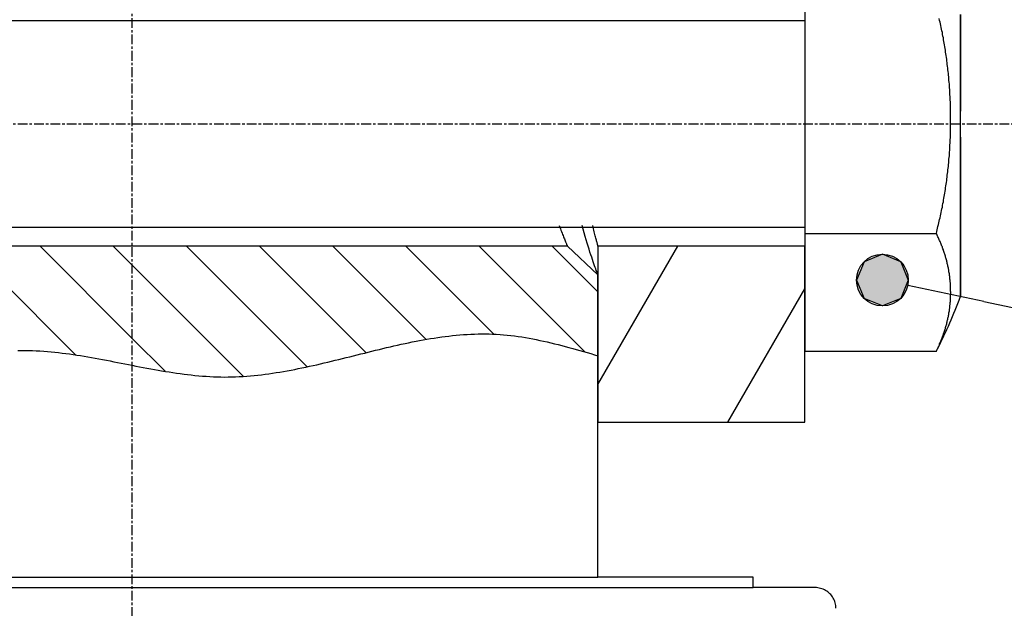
# Model space of a CAD drawing. Extents: x 553 to 1147, y -554 to 286.
# Tile 45 of 49: x 994 to 1042, y 172 to 200. Entities that reach past the tile are written whole.
import ezdxf

# ---------------------------------------------------------------- set-up
doc = ezdxf.new("R2010")
doc.units = 0
doc.header["$LTSCALE"] = 2
doc.linetypes.add('CHAIN', pattern=[0.3543, 0.2362, -0.0295, 0.0591, -0.0295])
doc.layers.get('0').update_dxf_attribs({"linetype": 'CONTINUOUS'})
for name, color, linetype in [('AM_8', 19, 'CONTINUOUS'), ('HACHURE__ISO_', 7, 'CONTINUOUS'), ('SYMBOLE__ISO_', 7, 'CONTINUOUS'), ('TRAIT_D_AXE__ISO_', 7, 'CONTINUOUS'), ('VISIBLE__ISO_', 7, 'CONTINUOUS')]:
    doc.layers.add(name, color=color, linetype=linetype)

# ---------------------------------------------------------------- blocks, each defined once
blk = doc.blocks.new('*X55')
at = {"color": 0}
for p, q in [((1022.201, 182.48), (1026.056, 189.157)), ((1028.481, 180.657), (1032.201, 187.1))]:
    blk.add_line(p, q, dxfattribs=at)
blk = doc.blocks.new('*U83')
at = {"layer": 'SYMBOLE__ISO_', "linetype": 'CONTINUOUS'}
for p, q in [((241.501, 371.436), (241.059, 371.253)), ((241.943, 371.253), (241.501, 371.436)), ((241.059, 371.253), (240.876, 370.811)), ((241.943, 371.253), (242.126, 370.811)), ((240.876, 370.811), (241.059, 370.369)), ((242.126, 370.811), (241.943, 370.369)), ((241.501, 370.186), (241.059, 370.369)), ((241.943, 370.369), (241.501, 370.186))]:
    blk.add_line(p, q, dxfattribs=at)
for points in [[(241.501, 371.436), (241.059, 371.253), (241.943, 371.253)], [(241.059, 371.253), (240.876, 370.811), (242.126, 370.811)], [(240.876, 370.811), (241.059, 370.369), (241.943, 370.369)]]:
    blk.add_solid(points, dxfattribs=at)
at = {"layer": 'SYMBOLE__ISO_', "linetype": 'CONTINUOUS', "extrusion": (0, 0, -1)}
for points in [[(-241.059, 371.253), (-241.943, 371.253), (-242.126, 370.811)], [(-240.876, 370.811), (-242.126, 370.811), (-241.943, 370.369)], [(-241.059, 370.369), (-241.943, 370.369), (-241.501, 370.186)]]:
    blk.add_solid(points, dxfattribs=at)
blk = doc.blocks.new('REPÈRE10')
at = {"layer": 'SYMBOLE__ISO_'}
for q in [(242.113, 370.683), (268.433, 365.172)]:
    blk.add_line((243.948, 370.298), q, dxfattribs=at)
blk.add_circle((241.501, 370.811), 0.625, dxfattribs=at)
at = {"layer": 'SYMBOLE__ISO_', "linetype": 'CONTINUOUS'}
blk.add_blockref('*U83', (0, 0), dxfattribs=at)

msp = doc.modelspace()

# ---------------------------------------------------------------- linework, layer by layer
for p, q in [((977.201, 173.157), (1022.201, 173.157)), ((969.701, 172.657), (1029.701, 172.657))]:
    msp.add_line(p, q)
msp.add_polyline3d([(994.175, 184.116, 0), (994.353, 184.118, 0), (994.53, 184.118, 0), (994.708, 184.116, 0), (994.886, 184.111, 0), (995.063, 184.104, 0), (995.241, 184.094, 0), (995.419, 184.082, 0), (995.597, 184.069, 0), (995.775, 184.053, 0), (995.953, 184.035, 0), (996.131, 184.016, 0), (996.309, 183.995, 0), (996.487, 183.972, 0), (996.665, 183.948, 0), (996.843, 183.923, 0), (997.021, 183.896, 0), (997.199, 183.868, 0), (997.377, 183.839, 0), (997.556, 183.809, 0), (997.734, 183.778, 0), (997.912, 183.746, 0), (998.09, 183.713, 0), (998.269, 183.68, 0), (998.447, 183.646, 0), (998.625, 183.612, 0), (998.804, 183.577, 0), (998.982, 183.542, 0), (999.161, 183.507, 0), (999.339, 183.472, 0), (999.517, 183.437, 0), (999.696, 183.402, 0), (999.874, 183.367, 0), (1000.05, 183.332, 0), (1000.23, 183.298, 0), (1000.41, 183.265, 0), (1000.59, 183.232, 0), (1000.77, 183.199, 0), (1000.95, 183.167, 0), (1001.12, 183.137, 0), (1001.3, 183.107, 0), (1001.48, 183.078, 0), (1001.66, 183.05, 0), (1001.84, 183.024, 0), (1002.02, 182.999, 0), (1002.2, 182.975, 0), (1002.37, 182.953, 0), (1002.55, 182.933, 0), (1002.73, 182.914, 0), (1002.91, 182.897, 0), (1003.09, 182.882, 0), (1003.27, 182.869, 0), (1003.44, 182.858, 0), (1003.62, 182.849, 0), (1003.8, 182.842, 0), (1003.98, 182.838, 0), (1004.16, 182.836, 0), (1004.34, 182.837, 0), (1004.52, 182.84, 0), (1004.69, 182.846, 0), (1004.87, 182.854, 0), (1005.05, 182.864, 0), (1005.23, 182.877, 0), (1005.41, 182.891, 0), (1005.59, 182.908, 0), (1005.76, 182.926, 0), (1005.94, 182.947, 0), (1006.12, 182.969, 0), (1006.3, 182.993, 0), (1006.48, 183.019, 0), (1006.66, 183.046, 0), (1006.83, 183.075, 0), (1007.01, 183.105, 0), (1007.19, 183.137, 0), (1007.37, 183.17, 0), (1007.55, 183.204, 0), (1007.72, 183.239, 0), (1007.9, 183.276, 0), (1008.08, 183.313, 0), (1008.26, 183.352, 0), (1008.44, 183.391, 0), (1008.61, 183.431, 0), (1008.79, 183.472, 0), (1008.97, 183.514, 0), (1009.15, 183.556, 0), (1009.33, 183.599, 0), (1009.5, 183.642, 0), (1009.68, 183.686, 0), (1009.86, 183.73, 0), (1010.04, 183.774, 0), (1010.21, 183.818, 0), (1010.39, 183.863, 0), (1010.57, 183.907, 0), (1010.75, 183.951, 0), (1010.93, 183.996, 0), (1011.1, 184.04, 0), (1011.28, 184.084, 0), (1011.46, 184.127, 0), (1011.64, 184.17, 0), (1011.81, 184.213, 0), (1011.99, 184.255, 0), (1012.17, 184.296, 0), (1012.34, 184.337, 0), (1012.52, 184.377, 0), (1012.7, 184.416, 0), (1012.88, 184.454, 0), (1013.05, 184.492, 0), (1013.23, 184.528, 0), (1013.41, 184.563, 0), (1013.58, 184.597, 0), (1013.76, 184.629, 0), (1013.94, 184.66, 0), (1014.11, 184.69, 0), (1014.29, 184.719, 0), (1014.47, 184.745, 0), (1014.65, 184.77, 0), (1014.82, 184.794, 0), (1015, 184.816, 0), (1015.17, 184.835, 0), (1015.35, 184.853, 0), (1015.53, 184.869, 0), (1015.7, 184.883, 0), (1015.88, 184.895, 0), (1016.06, 184.904, 0), (1016.23, 184.912, 0), (1016.41, 184.917, 0), (1016.59, 184.919, 0), (1016.76, 184.919, 0), (1016.94, 184.916, 0), (1017.11, 184.911, 0), (1017.29, 184.903, 0), (1017.47, 184.892, 0), (1017.64, 184.879, 0), (1017.82, 184.863, 0), (1017.99, 184.844, 0), (1018.17, 184.822, 0), (1018.34, 184.798, 0), (1018.52, 184.772, 0), (1018.7, 184.743, 0), (1018.87, 184.712, 0), (1019.05, 184.679, 0), (1019.22, 184.645, 0), (1019.4, 184.608, 0), (1019.57, 184.57, 0), (1019.75, 184.53, 0), (1019.92, 184.489, 0), (1020.1, 184.446, 0), (1020.27, 184.402, 0), (1020.45, 184.357, 0), (1020.62, 184.31, 0), (1020.8, 184.263, 0), (1020.98, 184.215, 0), (1021.15, 184.166, 0), (1021.33, 184.117, 0), (1021.5, 184.067, 0), (1021.68, 184.016, 0), (1021.85, 183.965, 0), (1022.03, 183.914, 0), (1022.2, 183.863, 0)])
at = {"layer": 'AM_8'}
for p, q in [((996.964, 183.905), (991.711, 189.157)), ((999.701, 184.703), (995.247, 189.157)), ((999.701, 188.238), (998.782, 189.157)), ((1008.139, 183.336), (1002.318, 189.157)), ((1010.999, 184.011), (1005.853, 189.157)), ((1013.893, 184.653), (1009.389, 189.157)), ((1017.176, 184.905), (1012.924, 189.157)), ((1021.578, 184.04), (1016.46, 189.157)), ((1022.201, 186.952), (1019.996, 189.157)), ((1005.055, 182.884), (999.701, 188.238)), ((1001.282, 183.122), (999.701, 184.703))]:
    msp.add_line(p, q, dxfattribs=at)
at = {"layer": 'TRAIT_D_AXE__ISO_', "linetype": 'CHAIN'}
for p, q in [((999.701, 151.478), (999.701, 237.546)), ((1045.235, 195.054), (948.206, 195.054))]:
    msp.add_line(p, q, dxfattribs=at)
at = {"layer": 'VISIBLE__ISO_'}
for p, q in [((1032.205, 189.778), (1032.205, 200.745)), ((1032.205, 200.054), (967.206, 200.054)), ((1032.205, 190.054), (967.206, 190.054)), ((1032.201, 190.157), (1032.201, 184.326)), ((1032.205, 189.778), (1038.551, 189.778)), ((1032.206, 184.087), (1032.205, 189.778)), ((1020.725, 189.157), (978.677, 189.157)), ((1022.201, 187.773), (1020.725, 189.157)), ((1032.201, 189.157), (1022.201, 189.157)), ((1022.201, 189.157), (1022.201, 180.657)), ((1032.201, 180.657), (1032.201, 189.157)), ((1022.201, 173.157), (1022.201, 187.773)), ((1032.202, 180.657), (1032.202, 184.326)), ((1032.206, 184.087), (1038.552, 184.087)), ((1022.201, 180.657), (1032.201, 180.657)), ((1032.201, 180.657), (1032.202, 180.657)), ((1029.701, 173.157), (1022.201, 173.157)), ((1029.701, 172.657), (1029.701, 173.157)), ((1032.701, 172.657), (1029.701, 172.657))]:
    msp.add_line(p, q, dxfattribs=at)
at = {"layer": 'VISIBLE__ISO_', "flags": 128}
for points in [[(1020.325, 190.157), (1020.355, 190.078), (1020.383, 190.003), (1020.411, 189.93), (1020.438, 189.86), (1020.464, 189.793), (1020.489, 189.729), (1020.513, 189.669), (1020.536, 189.611), (1020.558, 189.557), (1020.578, 189.507), (1020.598, 189.459), (1020.616, 189.415), (1020.633, 189.374), (1020.649, 189.337), (1020.663, 189.303), (1020.676, 189.273), (1020.687, 189.246), (1020.697, 189.222), (1020.706, 189.202), (1020.713, 189.186), (1020.718, 189.173), (1020.722, 189.164), (1020.725, 189.159), (1020.725, 189.157)], [(1022.201, 187.773), (1022.199, 187.778), (1022.194, 187.791), (1022.186, 187.814), (1022.174, 187.845), (1022.159, 187.885), (1022.141, 187.933), (1022.12, 187.991), (1022.096, 188.056), (1022.069, 188.131), (1022.04, 188.213), (1022.008, 188.304), (1021.973, 188.402), (1021.937, 188.509), (1021.898, 188.624), (1021.857, 188.745), (1021.814, 188.875), (1021.77, 189.011), (1021.725, 189.155), (1021.679, 189.306), (1021.631, 189.463), (1021.583, 189.627), (1021.535, 189.798), (1021.486, 189.974), (1021.437, 190.157)], [(1022.201, 189.157), (1022.201, 189.159), (1022.199, 189.164), (1022.197, 189.173), (1022.193, 189.185), (1022.189, 189.201), (1022.184, 189.22), (1022.178, 189.243), (1022.171, 189.269), (1022.163, 189.299), (1022.155, 189.333), (1022.145, 189.369), (1022.135, 189.41), (1022.124, 189.453), (1022.112, 189.501), (1022.099, 189.552), (1022.086, 189.606), (1022.071, 189.664), (1022.057, 189.725), (1022.041, 189.79), (1022.025, 189.858), (1022.008, 189.929), (1021.991, 190.002), (1021.973, 190.079), (1021.955, 190.158)], [(1033.701, 171.657), (1033.699, 171.72), (1033.692, 171.786), (1033.681, 171.852), (1033.666, 171.917), (1033.647, 171.98), (1033.625, 172.04), (1033.598, 172.097), (1033.567, 172.155), (1033.532, 172.212), (1033.493, 172.267), (1033.451, 172.318), (1033.408, 172.364), (1033.362, 172.407), (1033.311, 172.449), (1033.256, 172.488), (1033.199, 172.523), (1033.141, 172.555), (1033.084, 172.581), (1033.024, 172.603), (1032.961, 172.622), (1032.896, 172.637), (1032.83, 172.648), (1032.764, 172.655), (1032.701, 172.657)]]:
    msp.add_lwpolyline(points, dxfattribs=at)
at = {"layer": 'VISIBLE__ISO_'}
for points in [[(1039.71, 200.352, 0), (1039.71, 200.029, 0), (1039.71, 199.693, 0), (1039.71, 199.347, 0), (1039.71, 198.991, 0), (1039.71, 198.624, 0), (1039.71, 198.25, 0), (1039.71, 197.867, 0), (1039.71, 197.478, 0), (1039.71, 197.083, 0), (1039.71, 196.683, 0), (1039.71, 196.279, 0), (1039.71, 195.872, 0), (1039.7, 195.463, 0), (1039.7, 195.054, 0), (1039.7, 194.644, 0), (1039.71, 194.235, 0), (1039.71, 193.828, 0), (1039.71, 193.424, 0), (1039.71, 193.024, 0), (1039.71, 192.629, 0), (1039.71, 192.24, 0), (1039.71, 191.858, 0), (1039.71, 191.483, 0), (1039.71, 191.117, 0), (1039.71, 190.76, 0), (1039.71, 190.414, 0), (1039.71, 190.079, 0), (1039.71, 189.755, 0), (1039.71, 189.445, 0), (1039.71, 189.148, 0), (1039.71, 188.865, 0), (1039.71, 188.598, 0), (1039.71, 188.345, 0), (1039.71, 188.109, 0), (1039.71, 187.89, 0), (1039.71, 187.688, 0), (1039.71, 187.504, 0), (1039.71, 187.338, 0), (1039.71, 187.19, 0), (1039.71, 187.062, 0), (1039.71, 186.952, 0), (1039.71, 186.862, 0), (1039.71, 186.792, 0), (1039.71, 186.742, 0), (1039.71, 186.712, 0), (1039.71, 186.702, 0), (1039.71, 186.712, 0), (1039.71, 186.742, 0), (1039.71, 186.792, 0), (1039.71, 186.862, 0), (1039.71, 186.952, 0), (1039.71, 187.062, 0), (1039.71, 187.19, 0), (1039.71, 187.338, 0), (1039.71, 187.504, 0), (1039.71, 187.688, 0), (1039.71, 187.89, 0), (1039.71, 188.109, 0), (1039.71, 188.345, 0), (1039.71, 188.598, 0), (1039.71, 188.865, 0), (1039.71, 189.148, 0), (1039.71, 189.445, 0), (1039.71, 189.755, 0), (1039.71, 190.079, 0), (1039.71, 190.414, 0), (1039.71, 190.76, 0), (1039.71, 191.117, 0), (1039.71, 191.483, 0), (1039.71, 191.858, 0), (1039.71, 192.24, 0), (1039.71, 192.629, 0), (1039.71, 193.024, 0), (1039.71, 193.424, 0), (1039.71, 193.828, 0), (1039.71, 194.235, 0), (1039.71, 194.644, 0), (1039.71, 195.054, 0), (1039.71, 195.463, 0), (1039.71, 195.872, 0), (1039.71, 196.279, 0), (1039.71, 196.683, 0), (1039.71, 197.083, 0), (1039.71, 197.478, 0), (1039.71, 197.867, 0), (1039.71, 198.25, 0), (1039.71, 198.624, 0), (1039.71, 198.991, 0), (1039.71, 199.347, 0), (1039.71, 199.693, 0), (1039.71, 200.029, 0), (1039.71, 200.352, 0)], [(1038.55, 189.778, 0), (1038.57, 189.862, 0), (1038.59, 189.946, 0), (1038.61, 190.03, 0), (1038.63, 190.114, 0), (1038.65, 190.199, 0), (1038.67, 190.283, 0), (1038.69, 190.367, 0), (1038.71, 190.452, 0), (1038.73, 190.536, 0), (1038.75, 190.621, 0), (1038.77, 190.706, 0), (1038.79, 190.79, 0), (1038.8, 190.875, 0), (1038.82, 190.96, 0), (1038.84, 191.045, 0), (1038.85, 191.13, 0), (1038.87, 191.215, 0), (1038.89, 191.3, 0), (1038.9, 191.386, 0), (1038.92, 191.471, 0), (1038.93, 191.556, 0), (1038.95, 191.642, 0), (1038.96, 191.727, 0), (1038.97, 191.812, 0), (1038.99, 191.898, 0), (1039, 191.984, 0), (1039.01, 192.069, 0), (1039.02, 192.155, 0), (1039.04, 192.241, 0), (1039.05, 192.327, 0), (1039.06, 192.412, 0), (1039.07, 192.498, 0), (1039.08, 192.584, 0), (1039.09, 192.67, 0), (1039.1, 192.756, 0), (1039.11, 192.842, 0), (1039.12, 192.928, 0), (1039.13, 193.014, 0), (1039.14, 193.101, 0), (1039.15, 193.187, 0), (1039.15, 193.273, 0), (1039.16, 193.359, 0), (1039.17, 193.445, 0), (1039.18, 193.532, 0), (1039.18, 193.618, 0), (1039.19, 193.704, 0), (1039.2, 193.791, 0), (1039.2, 193.877, 0), (1039.21, 193.964, 0), (1039.21, 194.05, 0), (1039.22, 194.137, 0), (1039.22, 194.223, 0), (1039.22, 194.31, 0), (1039.23, 194.396, 0), (1039.23, 194.483, 0), (1039.23, 194.569, 0), (1039.24, 194.656, 0), (1039.24, 194.742, 0), (1039.24, 194.829, 0), (1039.24, 194.915, 0), (1039.24, 195.002, 0), (1039.24, 195.089, 0), (1039.24, 195.175, 0), (1039.24, 195.262, 0), (1039.24, 195.348, 0), (1039.24, 195.435, 0), (1039.24, 195.522, 0), (1039.24, 195.608, 0), (1039.24, 195.695, 0), (1039.24, 195.781, 0), (1039.24, 195.868, 0), (1039.23, 195.954, 0), (1039.23, 196.041, 0), (1039.23, 196.127, 0), (1039.22, 196.214, 0), (1039.22, 196.3, 0), (1039.22, 196.387, 0), (1039.21, 196.473, 0), (1039.21, 196.56, 0), (1039.2, 196.646, 0), (1039.2, 196.733, 0), (1039.19, 196.819, 0), (1039.18, 196.905, 0), (1039.18, 196.992, 0), (1039.17, 197.078, 0), (1039.16, 197.164, 0), (1039.15, 197.251, 0), (1039.15, 197.337, 0), (1039.14, 197.423, 0), (1039.13, 197.509, 0), (1039.12, 197.595, 0), (1039.11, 197.681, 0), (1039.1, 197.767, 0), (1039.09, 197.853, 0), (1039.08, 197.939, 0), (1039.07, 198.025, 0), (1039.06, 198.111, 0), (1039.05, 198.197, 0), (1039.04, 198.283, 0), (1039.02, 198.369, 0), (1039.01, 198.454, 0), (1039, 198.54, 0), (1038.99, 198.626, 0), (1038.97, 198.711, 0), (1038.96, 198.797, 0), (1038.95, 198.882, 0), (1038.93, 198.967, 0), (1038.92, 199.053, 0), (1038.9, 199.138, 0), (1038.89, 199.223, 0), (1038.87, 199.308, 0), (1038.85, 199.394, 0), (1038.84, 199.479, 0), (1038.82, 199.563, 0), (1038.8, 199.648, 0), (1038.79, 199.733, 0), (1038.77, 199.818, 0), (1038.75, 199.903, 0), (1038.73, 199.987, 0), (1038.71, 200.072, 0), (1038.69, 200.156, 0)], [(1038.55, 184.087, 0), (1038.57, 184.13, 0), (1038.59, 184.174, 0), (1038.62, 184.217, 0), (1038.64, 184.261, 0), (1038.66, 184.305, 0), (1038.68, 184.348, 0), (1038.7, 184.392, 0), (1038.71, 184.436, 0), (1038.73, 184.48, 0), (1038.75, 184.524, 0), (1038.77, 184.568, 0), (1038.79, 184.612, 0), (1038.8, 184.656, 0), (1038.82, 184.7, 0), (1038.84, 184.744, 0), (1038.85, 184.788, 0), (1038.87, 184.832, 0), (1038.89, 184.876, 0), (1038.9, 184.921, 0), (1038.92, 184.965, 0), (1038.93, 185.009, 0), (1038.95, 185.054, 0), (1038.96, 185.098, 0), (1038.97, 185.142, 0), (1038.99, 185.187, 0), (1039, 185.231, 0), (1039.01, 185.276, 0), (1039.03, 185.32, 0), (1039.04, 185.365, 0), (1039.05, 185.409, 0), (1039.06, 185.454, 0), (1039.07, 185.498, 0), (1039.08, 185.543, 0), (1039.09, 185.587, 0), (1039.1, 185.632, 0), (1039.11, 185.677, 0), (1039.12, 185.721, 0), (1039.13, 185.766, 0), (1039.14, 185.811, 0), (1039.15, 185.855, 0), (1039.16, 185.9, 0), (1039.16, 185.945, 0), (1039.17, 185.99, 0), (1039.18, 186.035, 0), (1039.18, 186.079, 0), (1039.19, 186.124, 0), (1039.2, 186.169, 0), (1039.2, 186.214, 0), (1039.21, 186.259, 0), (1039.21, 186.304, 0), (1039.22, 186.348, 0), (1039.22, 186.393, 0), (1039.22, 186.438, 0), (1039.23, 186.483, 0), (1039.23, 186.528, 0), (1039.23, 186.573, 0), (1039.24, 186.618, 0), (1039.24, 186.663, 0), (1039.24, 186.708, 0), (1039.24, 186.753, 0), (1039.24, 186.798, 0), (1039.24, 186.843, 0), (1039.25, 186.887, 0), (1039.25, 186.932, 0), (1039.24, 186.977, 0), (1039.24, 187.022, 0), (1039.24, 187.067, 0), (1039.24, 187.112, 0), (1039.24, 187.157, 0), (1039.24, 187.202, 0), (1039.24, 187.247, 0), (1039.23, 187.292, 0), (1039.23, 187.337, 0), (1039.23, 187.382, 0), (1039.22, 187.427, 0), (1039.22, 187.471, 0), (1039.22, 187.516, 0), (1039.21, 187.561, 0), (1039.21, 187.606, 0), (1039.2, 187.651, 0), (1039.2, 187.696, 0), (1039.19, 187.741, 0), (1039.18, 187.785, 0), (1039.18, 187.83, 0), (1039.17, 187.875, 0), (1039.16, 187.92, 0), (1039.15, 187.965, 0), (1039.15, 188.009, 0), (1039.14, 188.054, 0), (1039.13, 188.099, 0), (1039.12, 188.144, 0), (1039.11, 188.188, 0), (1039.1, 188.233, 0), (1039.09, 188.277, 0), (1039.08, 188.322, 0), (1039.07, 188.367, 0), (1039.06, 188.411, 0), (1039.05, 188.456, 0), (1039.04, 188.5, 0), (1039.02, 188.545, 0), (1039.01, 188.589, 0), (1039, 188.634, 0), (1038.99, 188.678, 0), (1038.97, 188.723, 0), (1038.96, 188.767, 0), (1038.95, 188.811, 0), (1038.93, 188.856, 0), (1038.92, 188.9, 0), (1038.9, 188.944, 0), (1038.89, 188.988, 0), (1038.87, 189.033, 0), (1038.85, 189.077, 0), (1038.84, 189.121, 0), (1038.82, 189.165, 0), (1038.8, 189.209, 0), (1038.79, 189.253, 0), (1038.77, 189.297, 0), (1038.75, 189.341, 0), (1038.73, 189.385, 0), (1038.71, 189.429, 0), (1038.69, 189.473, 0), (1038.67, 189.516, 0), (1038.65, 189.56, 0), (1038.63, 189.604, 0), (1038.61, 189.648, 0), (1038.59, 189.691, 0), (1038.57, 189.735, 0), (1038.55, 189.778, 0)]]:
    msp.add_polyline3d(points, dxfattribs=at)
msp.add_arc((1017.206, 195.054), 24, 333.1663, 339.6359, dxfattribs=at)

# ---------------------------------------------------------------- block references
at = {"layer": 'HACHURE__ISO_', "color": 7, "linetype": 'CONTINUOUS'}
msp.add_blockref('*X55', (0, 0), dxfattribs=at)
at = {"layer": 'SYMBOLE__ISO_', "xscale": 2, "yscale": 2, "zscale": 2}
msp.add_blockref('REPÈRE10', (552.941, -554.103), dxfattribs=at)

doc.saveas('drawing.dxf')
